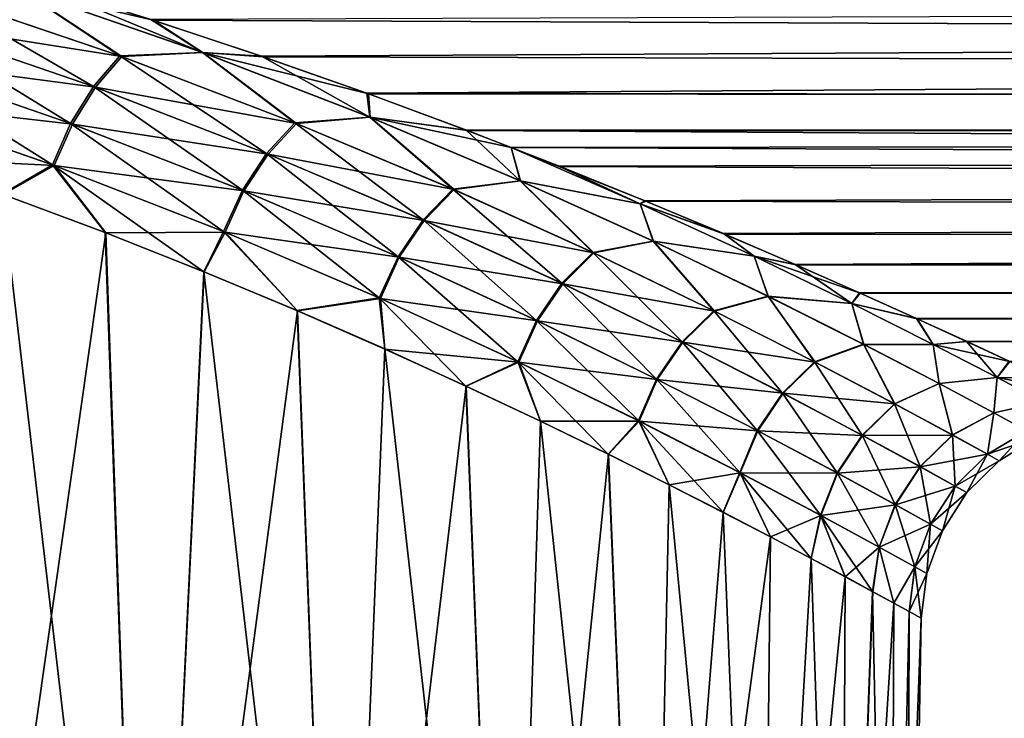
# Model space of a CAD drawing. Header units: millimetres. Extents: x -128 to 173, y -40 to 30.
# Tile 134 of 256: x 6.67 to 11.48, y -24.47 to -21.06. Entities that reach past the tile are written whole.
import ezdxf

# ---------------------------------------------------------------- set-up
doc = ezdxf.new("R2010")
doc.units = ezdxf.units.MM
doc.header["$LTSCALE"] = 56.728605
for name, color, linetype in [('12', 7, 'CONTINUOUS'), ('13', 7, 'CONTINUOUS'), ('22', 7, 'CONTINUOUS'), ('23', 7, 'CONTINUOUS'), ('4', 7, 'CONTINUOUS')]:
    doc.layers.add(name, color=color, linetype=linetype)

msp = doc.modelspace()

# ---------------------------------------------------------------- linework, layer by layer
at = {"layer": '12', "color": 7, "linetype": 'CONTINUOUS'}
for points in [[(7.089, -22.1012, -8.5453), (6.2487, -28, -9.0528), (6.5874, -21.9143, -8.9418), (7.089, -22.1012, -8.5453)], [(7.2943, -28, -8.2336), (6.2487, -28, -9.0528), (7.089, -22.1012, -8.5453), (7.2943, -28, -8.2336)], [(7.5694, -22.2914, -8.1183), (7.2943, -28, -8.2336), (7.089, -22.1012, -8.5453), (7.5694, -22.2914, -8.1183)], [(8.0246, -22.4815, -7.6638), (7.2943, -28, -8.2336), (7.5694, -22.2914, -8.1183), (8.0246, -22.4815, -7.6638)], [(8.2336, -28, -7.2943), (7.2943, -28, -8.2336), (8.0246, -22.4815, -7.6638), (8.2336, -28, -7.2943)], [(8.4515, -22.6683, -7.1852), (8.2336, -28, -7.2943), (8.0246, -22.4815, -7.6638), (8.4515, -22.6683, -7.1852)], [(8.8479, -22.849, -6.6858), (8.2336, -28, -7.2943), (8.4515, -22.6683, -7.1852), (8.8479, -22.849, -6.6858)], [(9.0528, -28, -6.2487), (8.2336, -28, -7.2943), (8.8479, -22.849, -6.6858), (9.0528, -28, -6.2487)], [(9.212, -23.021, -6.1691), (9.0528, -28, -6.2487), (8.8479, -22.849, -6.6858), (9.212, -23.021, -6.1691)], [(9.5429, -23.182, -5.6382), (9.0528, -28, -6.2487), (9.212, -23.021, -6.1691), (9.5429, -23.182, -5.6382)], [(9.74, -28, -5.1119), (9.0528, -28, -6.2487), (9.5429, -23.182, -5.6382), (9.74, -28, -5.1119)], [(9.8403, -23.3306, -5.096), (9.74, -28, -5.1119), (9.5429, -23.182, -5.6382), (9.8403, -23.3306, -5.096)], [(10.1041, -23.4655, -4.5448), (9.74, -28, -5.1119), (9.8403, -23.3306, -5.096), (10.1041, -23.4655, -4.5448)], [(10.3347, -23.5856, -3.9868), (9.74, -28, -5.1119), (10.1041, -23.4655, -4.5448), (10.3347, -23.5856, -3.9868)], [(10.2852, -28, -3.9006), (9.74, -28, -5.1119), (10.3347, -23.5856, -3.9868), (10.2852, -28, -3.9006)], [(10.5328, -23.6905, -3.4236), (10.2852, -28, -3.9006), (10.3347, -23.5856, -3.9868), (10.5328, -23.6905, -3.4236)], [(10.6989, -23.7796, -2.8566), (10.2852, -28, -3.9006), (10.5328, -23.6905, -3.4236), (10.6989, -23.7796, -2.8566)], [(10.6804, -28, -2.6324), (10.2852, -28, -3.9006), (10.6989, -23.7796, -2.8566), (10.6804, -28, -2.6324)], [(10.8336, -23.8527, -2.2869), (10.6804, -28, -2.6324), (10.6989, -23.7796, -2.8566), (10.8336, -23.8527, -2.2869)], [(10.9377, -23.9095, -1.7156), (10.6804, -28, -2.6324), (10.8336, -23.8527, -2.2869), (10.9377, -23.9095, -1.7156)], [(10.9198, -28, -1.3259), (10.6804, -28, -2.6324), (10.9377, -23.9095, -1.7156), (10.9198, -28, -1.3259)], [(11.0115, -23.9501, -1.1433), (10.9198, -28, -1.3259), (10.9377, -23.9095, -1.7156), (11.0115, -23.9501, -1.1433)], [(11.0701, -23.9825), (10.9198, -28, -1.3259), (11.0115, -23.9501, -1.1433), (11.0701, -23.9825)], [(11, -28), (10.9198, -28, -1.3259), (11.0701, -23.9825), (11, -28)]]:
    msp.add_3dface(points, dxfattribs=at)
at = {"layer": '13', "color": 7, "linetype": 'CONTINUOUS'}
for points in [[(6.2487, -28, 9.0528), (7.2943, -28, 8.2336), (6.5829, -21.9126, 8.9451), (6.2487, -28, 9.0528)], [(6.5829, -21.9126, 8.9451), (7.2943, -28, 8.2336), (7.0859, -22.1, 8.5479), (6.5829, -21.9126, 8.9451)], [(7.0859, -22.1, 8.5479), (7.2943, -28, 8.2336), (7.5673, -22.2906, 8.1203), (7.0859, -22.1, 8.5479)], [(7.2943, -28, 8.2336), (8.2336, -28, 7.2943), (7.5673, -22.2906, 8.1203), (7.2943, -28, 8.2336)], [(7.5673, -22.2906, 8.1203), (8.2336, -28, 7.2943), (8.0232, -22.4809, 7.6653), (7.5673, -22.2906, 8.1203)], [(8.0232, -22.4809, 7.6653), (8.2336, -28, 7.2943), (8.4506, -22.6679, 7.1863), (8.0232, -22.4809, 7.6653)], [(8.2336, -28, 7.2943), (9.0528, -28, 6.2487), (8.4506, -22.6679, 7.1863), (8.2336, -28, 7.2943)], [(8.4506, -22.6679, 7.1863), (9.0528, -28, 6.2487), (8.8471, -22.8487, 6.6869), (8.4506, -22.6679, 7.1863)], [(8.8471, -22.8487, 6.6869), (9.0528, -28, 6.2487), (9.2115, -23.0207, 6.17), (8.8471, -22.8487, 6.6869)], [(9.0528, -28, 6.2487), (9.74, -28, 5.1119), (9.2115, -23.0207, 6.17), (9.0528, -28, 6.2487)], [(9.2115, -23.0207, 6.17), (9.74, -28, 5.1119), (9.5426, -23.1818, 5.6387), (9.2115, -23.0207, 6.17)], [(9.5426, -23.1818, 5.6387), (9.74, -28, 5.1119), (9.84, -23.3304, 5.0965), (9.5426, -23.1818, 5.6387)], [(9.74, -28, 5.1119), (10.2852, -28, 3.9006), (9.84, -23.3304, 5.0965), (9.74, -28, 5.1119)], [(9.84, -23.3304, 5.0965), (10.2852, -28, 3.9006), (10.1037, -23.4653, 4.5457), (9.84, -23.3304, 5.0965)], [(10.1037, -23.4653, 4.5457), (10.2852, -28, 3.9006), (10.3344, -23.5854, 3.9877), (10.1037, -23.4653, 4.5457)], [(10.3344, -23.5854, 3.9877), (10.2852, -28, 3.9006), (10.5325, -23.6903, 3.4245), (10.3344, -23.5854, 3.9877)], [(10.2852, -28, 3.9006), (10.6804, -28, 2.6324), (10.5325, -23.6903, 3.4245), (10.2852, -28, 3.9006)], [(10.5325, -23.6903, 3.4245), (10.6804, -28, 2.6324), (10.6985, -23.7793, 2.8581), (10.5325, -23.6903, 3.4245)], [(10.6985, -23.7793, 2.8581), (10.6804, -28, 2.6324), (10.8331, -23.8524, 2.2893), (10.6985, -23.7793, 2.8581)], [(10.6804, -28, 2.6324), (10.9198, -28, 1.3259), (10.8331, -23.8524, 2.2893), (10.6804, -28, 2.6324)], [(10.8331, -23.8524, 2.2893), (10.9198, -28, 1.3259), (10.9372, -23.9092, 1.7184), (10.8331, -23.8524, 2.2893)], [(10.9372, -23.9092, 1.7184), (10.9198, -28, 1.3259), (11.0112, -23.9499, 1.1459), (10.9372, -23.9092, 1.7184)], [(10.9198, -28, 1.3259), (11, -28), (11.0112, -23.9499, 1.1459), (10.9198, -28, 1.3259)], [(11, -28), (11.0701, -23.9825), (11.0112, -23.9499, 1.1459), (11, -28)]]:
    msp.add_3dface(points, dxfattribs=at)
at = {"layer": '22', "color": 7, "linetype": 'CONTINUOUS'}
for points in [[(7.1667, -21.2405, -8.9787), (6.2337, -20.9236, -9.6562), (6.6691, -20.9098, -9.5897), (7.1667, -21.2405, -8.9787)], [(6.7592, -20.888, -9.6277), (7.3196, -21.0624, -9.2399), (6.6691, -20.9098, -9.5897), (6.7592, -20.888, -9.6277)], [(7.3196, -21.0624, -9.2399), (7.5633, -21.221, -8.8946), (6.6691, -20.9098, -9.5897), (7.3196, -21.0624, -9.2399)], [(7.5633, -21.221, -8.8946), (7.1667, -21.2405, -8.9787), (6.6691, -20.9098, -9.5897), (7.5633, -21.221, -8.8946)], [(6.2337, -20.9236, -9.6562), (7.1667, -21.2405, -8.9787), (6.1174, -21.0742, -9.5426), (6.2337, -20.9236, -9.6562)], [(6.1174, -21.0742, -9.5426), (7.038, -21.3905, -8.8785), (6.015, -21.2549, -9.4652), (6.1174, -21.0742, -9.5426)], [(6.1174, -21.0742, -9.5426), (7.1667, -21.2405, -8.9787), (7.038, -21.3905, -8.8785), (6.1174, -21.0742, -9.5426)], [(7.3196, -21.0624, -9.2399), (7.8581, -21.2415, -8.8202), (7.5633, -21.221, -8.8946), (7.3196, -21.0624, -9.2399)], [(7.1667, -21.2405, -8.9787), (8.0202, -21.5666, -8.2174), (7.038, -21.3905, -8.8785), (7.1667, -21.2405, -8.9787)], [(8.0202, -21.5666, -8.2174), (7.1667, -21.2405, -8.9787), (7.5633, -21.221, -8.8946), (8.0202, -21.5666, -8.2174)], [(7.8581, -21.2415, -8.8202), (8.3711, -21.4225, -8.3712), (7.5633, -21.221, -8.8946), (7.8581, -21.2415, -8.8202)], [(8.3711, -21.4225, -8.3712), (8.3795, -21.5372, -8.1223), (7.5633, -21.221, -8.8946), (8.3711, -21.4225, -8.3712)], [(8.3795, -21.5372, -8.1223), (8.0202, -21.5666, -8.2174), (7.5633, -21.221, -8.8946), (8.3795, -21.5372, -8.1223)], [(6.015, -21.2549, -9.4652), (6.9263, -21.5706, -8.8133), (5.9314, -21.4569, -9.428), (6.015, -21.2549, -9.4652)], [(6.015, -21.2549, -9.4652), (7.038, -21.3905, -8.8785), (6.9263, -21.5706, -8.8133), (6.015, -21.2549, -9.4652)], [(7.038, -21.3905, -8.8785), (7.8817, -21.7165, -8.1309), (6.9263, -21.5706, -8.8133), (7.038, -21.3905, -8.8785)], [(7.038, -21.3905, -8.8785), (8.0202, -21.5666, -8.2174), (7.8817, -21.7165, -8.1309), (7.038, -21.3905, -8.8785)], [(8.3711, -21.4225, -8.3712), (8.8551, -21.6021, -7.896), (8.3795, -21.5372, -8.1223), (8.3711, -21.4225, -8.3712)], [(6.0682, -21.7338, -9.3056), (5.9314, -21.4569, -9.428), (6.8371, -21.7717, -8.7864), (6.0682, -21.7338, -9.3056)], [(5.9314, -21.4569, -9.428), (6.9263, -21.5706, -8.8133), (6.8371, -21.7717, -8.7864), (5.9314, -21.4569, -9.428)], [(8.7899, -21.89, -7.3793), (8.0202, -21.5666, -8.2174), (8.3795, -21.5372, -8.1223), (8.7899, -21.89, -7.3793)], [(8.8551, -21.6021, -7.896), (9.069, -21.6842, -7.6677), (8.3795, -21.5372, -8.1223), (8.8551, -21.6021, -7.896)], [(9.069, -21.6842, -7.6677), (9.1142, -21.8477, -7.2794), (8.3795, -21.5372, -8.1223), (9.069, -21.6842, -7.6677)], [(9.1142, -21.8477, -7.2794), (8.7899, -21.89, -7.3793), (8.3795, -21.5372, -8.1223), (9.1142, -21.8477, -7.2794)], [(6.9263, -21.5706, -8.8133), (7.7636, -21.8964, -8.0776), (6.8371, -21.7717, -8.7864), (6.9263, -21.5706, -8.8133)], [(6.9263, -21.5706, -8.8133), (7.8817, -21.7165, -8.1309), (7.7636, -21.8964, -8.0776), (6.9263, -21.5706, -8.8133)], [(8.0202, -21.5666, -8.2174), (8.7899, -21.89, -7.3793), (7.8817, -21.7165, -8.1309), (8.0202, -21.5666, -8.2174)], [(7.8817, -21.7165, -8.1309), (8.6441, -22.0401, -7.3064), (7.7636, -21.8964, -8.0776), (7.8817, -21.7165, -8.1309)], [(7.8817, -21.7165, -8.1309), (8.7899, -21.89, -7.3793), (8.6441, -22.0401, -7.3064), (7.8817, -21.7165, -8.1309)], [(9.069, -21.6842, -7.6677), (9.3075, -21.7777, -7.3979), (9.7266, -21.9468, -6.8801), (9.069, -21.6842, -7.6677)], [(9.069, -21.6842, -7.6677), (9.7266, -21.9468, -6.8801), (9.6987, -21.9589, -6.8449), (9.069, -21.6842, -7.6677)], [(9.1142, -21.8477, -7.2794), (9.069, -21.6842, -7.6677), (9.6987, -21.9589, -6.8449), (9.1142, -21.8477, -7.2794)], [(6.5874, -21.9143, -8.9418), (6.0682, -21.7338, -9.3056), (6.8371, -21.7717, -8.7864), (6.5874, -21.9143, -8.9418)], [(7.089, -22.1012, -8.5453), (6.5874, -21.9143, -8.9418), (6.8371, -21.7717, -8.7864), (7.089, -22.1012, -8.5453)], [(7.089, -22.1012, -8.5453), (6.8371, -21.7717, -8.7864), (7.6716, -22.0973, -8.0602), (7.089, -22.1012, -8.5453)], [(6.8371, -21.7717, -8.7864), (7.7636, -21.8964, -8.0776), (7.6716, -22.0973, -8.0602), (6.8371, -21.7717, -8.7864)], [(9.4717, -22.1989, -6.4712), (8.7899, -21.89, -7.3793), (9.1142, -21.8477, -7.2794), (9.4717, -22.1989, -6.4712)], [(9.7635, -22.1421, -6.3723), (9.4717, -22.1989, -6.4712), (9.1142, -21.8477, -7.2794), (9.7635, -22.1421, -6.3723)], [(9.7635, -22.1421, -6.3723), (9.1142, -21.8477, -7.2794), (9.6987, -21.9589, -6.8449), (9.7635, -22.1421, -6.3723)], [(7.7636, -21.8964, -8.0776), (8.522, -22.2203, -7.2643), (7.6716, -22.0973, -8.0602), (7.7636, -21.8964, -8.0776)], [(7.7636, -21.8964, -8.0776), (8.6441, -22.0401, -7.3064), (8.522, -22.2203, -7.2643), (7.7636, -21.8964, -8.0776)], [(8.7899, -21.89, -7.3793), (9.4717, -22.1989, -6.4712), (8.6441, -22.0401, -7.3064), (8.7899, -21.89, -7.3793)], [(9.7266, -21.9468, -6.8801), (10.1108, -22.1072, -6.3458), (9.6987, -21.9589, -6.8449), (9.7266, -21.9468, -6.8801)], [(10.1108, -22.1072, -6.3458), (10.2544, -22.2154, -5.9707), (9.6987, -21.9589, -6.8449), (10.1108, -22.1072, -6.3458)], [(10.2544, -22.2154, -5.9707), (9.7635, -22.1421, -6.3723), (9.6987, -21.9589, -6.8449), (10.2544, -22.2154, -5.9707)], [(8.6441, -22.0401, -7.3064), (9.3207, -22.3497, -6.4112), (8.522, -22.2203, -7.2643), (8.6441, -22.0401, -7.3064)], [(8.6441, -22.0401, -7.3064), (9.4717, -22.1989, -6.4712), (9.3207, -22.3497, -6.4112), (8.6441, -22.0401, -7.3064)], [(7.5694, -22.2914, -8.1183), (7.089, -22.1012, -8.5453), (7.6716, -22.0973, -8.0602), (7.5694, -22.2914, -8.1183)], [(8.0246, -22.4815, -7.6638), (7.5694, -22.2914, -8.1183), (7.6716, -22.0973, -8.0602), (8.0246, -22.4815, -7.6638)], [(8.0246, -22.4815, -7.6638), (7.6716, -22.0973, -8.0602), (8.4295, -22.4215, -7.2551), (8.0246, -22.4815, -7.6638)], [(7.6716, -22.0973, -8.0602), (8.522, -22.2203, -7.2643), (8.4295, -22.4215, -7.2551), (7.6716, -22.0973, -8.0602)], [(10.1108, -22.1072, -6.3458), (10.4598, -22.2572, -5.798), (10.2544, -22.2154, -5.9707), (10.1108, -22.1072, -6.3458)], [(10.0608, -22.4828, -5.4999), (9.4717, -22.1989, -6.4712), (9.7635, -22.1421, -6.3723), (10.0608, -22.4828, -5.4999)], [(10.3235, -22.411, -5.4073), (10.0608, -22.4828, -5.4999), (9.7635, -22.1421, -6.3723), (10.3235, -22.411, -5.4073)], [(10.3235, -22.411, -5.4073), (9.7635, -22.1421, -6.3723), (10.2544, -22.2154, -5.9707), (10.3235, -22.411, -5.4073)], [(9.4717, -22.1989, -6.4712), (10.0608, -22.4828, -5.4999), (9.3207, -22.3497, -6.4112), (9.4717, -22.1989, -6.4712)], [(8.522, -22.2203, -7.2643), (9.1966, -22.5306, -6.3792), (8.4295, -22.4215, -7.2551), (8.522, -22.2203, -7.2643)], [(8.522, -22.2203, -7.2643), (9.3207, -22.3497, -6.4112), (9.1966, -22.5306, -6.3792), (8.522, -22.2203, -7.2643)], [(10.4598, -22.2572, -5.798), (10.7732, -22.3953, -5.2392), (10.2544, -22.2154, -5.9707), (10.4598, -22.2572, -5.798)], [(10.7732, -22.3953, -5.2392), (10.7323, -22.4465, -5.0511), (10.2544, -22.2154, -5.9707), (10.7732, -22.3953, -5.2392)], [(10.7323, -22.4465, -5.0511), (10.3235, -22.411, -5.4073), (10.2544, -22.2154, -5.9707), (10.7323, -22.4465, -5.0511)], [(9.3207, -22.3497, -6.4112), (9.9064, -22.6345, -5.4521), (9.1966, -22.5306, -6.3792), (9.3207, -22.3497, -6.4112)], [(9.3207, -22.3497, -6.4112), (10.0608, -22.4828, -5.4999), (9.9064, -22.6345, -5.4521), (9.3207, -22.3497, -6.4112)], [(10.7732, -22.3953, -5.2392), (11.0513, -22.5206, -4.6716), (10.7323, -22.4465, -5.0511), (10.7732, -22.3953, -5.2392)], [(8.4515, -22.6683, -7.1852), (8.0246, -22.4815, -7.6638), (8.4295, -22.4215, -7.2551), (8.4515, -22.6683, -7.1852)], [(8.4515, -22.6683, -7.1852), (8.4295, -22.4215, -7.2551), (9.1055, -22.7327, -6.3768), (8.4515, -22.6683, -7.1852)], [(8.4295, -22.4215, -7.2551), (9.1966, -22.5306, -6.3792), (9.1055, -22.7327, -6.3768), (8.4295, -22.4215, -7.2551)], [(10.5525, -22.7315, -4.4729), (10.0608, -22.4828, -5.4999), (10.3235, -22.411, -5.4073), (10.5525, -22.7315, -4.4729)], [(10.7899, -22.6453, -4.3918), (10.5525, -22.7315, -4.4729), (10.3235, -22.411, -5.4073), (10.7899, -22.6453, -4.3918)], [(10.7899, -22.6453, -4.3918), (10.3235, -22.411, -5.4073), (10.7323, -22.4465, -5.0511), (10.7899, -22.6453, -4.3918)], [(11.0513, -22.5206, -4.6716), (11.1292, -22.6457, -4.0919), (10.7323, -22.4465, -5.0511), (11.0513, -22.5206, -4.6716)], [(11.1292, -22.6457, -4.0919), (10.7899, -22.6453, -4.3918), (10.7323, -22.4465, -5.0511), (11.1292, -22.6457, -4.0919)], [(10.0608, -22.4828, -5.4999), (10.5525, -22.7315, -4.4729), (9.9064, -22.6345, -5.4521), (10.0608, -22.4828, -5.4999)], [(9.1966, -22.5306, -6.3792), (9.7819, -22.8164, -5.4289), (9.1055, -22.7327, -6.3768), (9.1966, -22.5306, -6.3792)], [(9.1966, -22.5306, -6.3792), (9.9064, -22.6345, -5.4521), (9.7819, -22.8164, -5.4289), (9.1966, -22.5306, -6.3792)], [(11.0513, -22.5206, -4.6716), (11.2945, -22.6321, -4.0974), (11.1292, -22.6457, -4.0919), (11.0513, -22.5206, -4.6716)], [(9.9064, -22.6345, -5.4521), (10.396, -22.8842, -4.4364), (9.7819, -22.8164, -5.4289), (9.9064, -22.6345, -5.4521)], [(9.9064, -22.6345, -5.4521), (10.5525, -22.7315, -4.4729), (10.396, -22.8842, -4.4364), (9.9064, -22.6345, -5.4521)], [(10.9417, -22.9358, -3.3989), (10.5525, -22.7315, -4.4729), (10.7899, -22.6453, -4.3918), (10.9417, -22.9358, -3.3989)], [(11.1583, -22.8372, -3.3335), (10.9417, -22.9358, -3.3989), (10.7899, -22.6453, -4.3918), (11.1583, -22.8372, -3.3335)], [(11.1583, -22.8372, -3.3335), (10.7899, -22.6453, -4.3918), (11.1292, -22.6457, -4.0919), (11.1583, -22.8372, -3.3335)], [(11.2945, -22.6321, -4.0974), (11.5033, -22.7293, -3.5182), (11.1292, -22.6457, -4.0919), (11.2945, -22.6321, -4.0974)], [(8.8479, -22.849, -6.6858), (8.4515, -22.6683, -7.1852), (9.1055, -22.7327, -6.3768), (8.8479, -22.849, -6.6858)], [(11.5033, -22.7293, -3.5182), (11.442, -22.8074, -3.0995), (11.1292, -22.6457, -4.0919), (11.5033, -22.7293, -3.5182)], [(11.442, -22.8074, -3.0995), (11.1583, -22.8372, -3.3335), (11.1292, -22.6457, -4.0919), (11.442, -22.8074, -3.0995)], [(9.212, -23.021, -6.1691), (8.8479, -22.849, -6.6858), (9.1055, -22.7327, -6.3768), (9.212, -23.021, -6.1691)], [(9.212, -23.021, -6.1691), (9.1055, -22.7327, -6.3768), (9.6934, -23.0196, -5.4313), (9.212, -23.021, -6.1691)], [(9.1055, -22.7327, -6.3768), (9.7819, -22.8164, -5.4289), (9.6934, -23.0196, -5.4313), (9.1055, -22.7327, -6.3768)], [(10.5525, -22.7315, -4.4729), (10.9417, -22.9358, -3.3989), (10.396, -22.8842, -4.4364), (10.5525, -22.7315, -4.4729)], [(11.5033, -22.7293, -3.5182), (11.6785, -22.812, -2.935), (11.442, -22.8074, -3.0995), (11.5033, -22.7293, -3.5182)], [(9.7819, -22.8164, -5.4289), (10.2722, -23.0673, -4.4204), (9.6934, -23.0196, -5.4313), (9.7819, -22.8164, -5.4289)], [(9.7819, -22.8164, -5.4289), (10.396, -22.8842, -4.4364), (10.2722, -23.0673, -4.4204), (9.7819, -22.8164, -5.4289)], [(11.2237, -23.088, -2.2877), (10.9417, -22.9358, -3.3989), (11.1583, -22.8372, -3.3335), (11.2237, -23.088, -2.2877)], [(11.4249, -22.9796, -2.2419), (11.1583, -22.8372, -3.3335), (11.442, -22.8074, -3.0995), (11.4249, -22.9796, -2.2419)], [(11.4249, -22.9796, -2.2419), (11.2237, -23.088, -2.2877), (11.1583, -22.8372, -3.3335), (11.4249, -22.9796, -2.2419)], [(11.6677, -22.9267, -2.0813), (11.4249, -22.9796, -2.2419), (11.442, -22.8074, -3.0995), (11.6677, -22.9267, -2.0813)], [(11.6785, -22.812, -2.935), (11.8207, -22.8797, -2.3489), (11.442, -22.8074, -3.0995), (11.6785, -22.812, -2.935)], [(11.8207, -22.8797, -2.3489), (11.6677, -22.9267, -2.0813), (11.442, -22.8074, -3.0995), (11.8207, -22.8797, -2.3489)], [(10.396, -22.8842, -4.4364), (10.7841, -23.0896, -3.3726), (10.2722, -23.0673, -4.4204), (10.396, -22.8842, -4.4364)], [(10.396, -22.8842, -4.4364), (10.9417, -22.9358, -3.3989), (10.7841, -23.0896, -3.3726), (10.396, -22.8842, -4.4364)], [(11.5863, -23.0673, -1.1268), (11.4249, -22.9796, -2.2419), (11.6677, -22.9267, -2.0813), (11.5863, -23.0673, -1.1268)], [(10.9417, -22.9358, -3.3989), (11.2237, -23.088, -2.2877), (10.7841, -23.0896, -3.3726), (10.9417, -22.9358, -3.3989)], [(11.3947, -23.182, -1.1505), (11.2237, -23.088, -2.2877), (11.4249, -22.9796, -2.2419), (11.3947, -23.182, -1.1505)], [(11.5863, -23.0673, -1.1268), (11.3947, -23.182, -1.1505), (11.4249, -22.9796, -2.2419), (11.5863, -23.0673, -1.1268)], [(9.5429, -23.182, -5.6382), (9.212, -23.021, -6.1691), (9.6934, -23.0196, -5.4313), (9.5429, -23.182, -5.6382)], [(9.8403, -23.3306, -5.096), (9.5429, -23.182, -5.6382), (9.6934, -23.0196, -5.4313), (9.8403, -23.3306, -5.096)], [(9.8403, -23.3306, -5.096), (9.6934, -23.0196, -5.4313), (10.1871, -23.2719, -4.4256), (9.8403, -23.3306, -5.096)], [(9.6934, -23.0196, -5.4313), (10.2722, -23.0673, -4.4204), (10.1871, -23.2719, -4.4256), (9.6934, -23.0196, -5.4313)], [(10.2722, -23.0673, -4.4204), (10.6616, -23.274, -3.3623), (10.1871, -23.2719, -4.4256), (10.2722, -23.0673, -4.4204)], [(10.2722, -23.0673, -4.4204), (10.7841, -23.0896, -3.3726), (10.6616, -23.274, -3.3623), (10.2722, -23.0673, -4.4204)], [(11.6404, -23.097, 0), (11.3947, -23.182, -1.1505), (11.5863, -23.0673, -1.1268), (11.6404, -23.097, 0)], [(10.7841, -23.0896, -3.3726), (11.0658, -23.2427, -2.2708), (10.6616, -23.274, -3.3623), (10.7841, -23.0896, -3.3726)], [(10.7841, -23.0896, -3.3726), (11.2237, -23.088, -2.2877), (11.0658, -23.2427, -2.2708), (10.7841, -23.0896, -3.3726)], [(11.2237, -23.088, -2.2877), (11.3947, -23.182, -1.1505), (11.0658, -23.2427, -2.2708), (11.2237, -23.088, -2.2877)], [(11.452, -23.2138, 0), (11.3947, -23.182, -1.1505), (11.6404, -23.097, 0), (11.452, -23.2138, 0)], [(11.0658, -23.2427, -2.2708), (11.3947, -23.182, -1.1505), (11.2367, -23.3373, -1.1422), (11.0658, -23.2427, -2.2708)], [(11.3947, -23.182, -1.1505), (11.452, -23.2138, 0), (11.2367, -23.3373, -1.1422), (11.3947, -23.182, -1.1505)], [(11.2367, -23.3373, -1.1422), (11.452, -23.2138, 0), (11.294, -23.3693, 0), (11.2367, -23.3373, -1.1422)], [(10.6616, -23.274, -3.3623), (11.0658, -23.2427, -2.2708), (10.9445, -23.4282, -2.2648), (10.6616, -23.274, -3.3623)], [(11.0658, -23.2427, -2.2708), (11.2367, -23.3373, -1.1422), (10.9445, -23.4282, -2.2648), (11.0658, -23.2427, -2.2708)], [(10.1041, -23.4655, -4.5448), (9.8403, -23.3306, -5.096), (10.1871, -23.2719, -4.4256), (10.1041, -23.4655, -4.5448)], [(10.3347, -23.5856, -3.9868), (10.1041, -23.4655, -4.5448), (10.1871, -23.2719, -4.4256), (10.3347, -23.5856, -3.9868)], [(10.3347, -23.5856, -3.9868), (10.1871, -23.2719, -4.4256), (10.5799, -23.48, -3.3684), (10.3347, -23.5856, -3.9868)], [(10.1871, -23.2719, -4.4256), (10.6616, -23.274, -3.3623), (10.5799, -23.48, -3.3684), (10.1871, -23.2719, -4.4256)], [(10.6616, -23.274, -3.3623), (10.9445, -23.4282, -2.2648), (10.5799, -23.48, -3.3684), (10.6616, -23.274, -3.3623)], [(10.9445, -23.4282, -2.2648), (11.2367, -23.3373, -1.1422), (11.1164, -23.5235, -1.1395), (10.9445, -23.4282, -2.2648)], [(11.2367, -23.3373, -1.1422), (11.294, -23.3693, 0), (11.1164, -23.5235, -1.1395), (11.2367, -23.3373, -1.1422)], [(11.1164, -23.5235, -1.1395), (11.294, -23.3693, 0), (11.1741, -23.5557, 0), (11.1164, -23.5235, -1.1395)], [(10.5799, -23.48, -3.3684), (10.9445, -23.4282, -2.2648), (10.8659, -23.6354, -2.27), (10.5799, -23.48, -3.3684)], [(10.9445, -23.4282, -2.2648), (11.1164, -23.5235, -1.1395), (10.8659, -23.6354, -2.27), (10.9445, -23.4282, -2.2648)], [(10.5328, -23.6905, -3.4236), (10.3347, -23.5856, -3.9868), (10.5799, -23.48, -3.3684), (10.5328, -23.6905, -3.4236)], [(10.6989, -23.7796, -2.8566), (10.5328, -23.6905, -3.4236), (10.5799, -23.48, -3.3684), (10.6989, -23.7796, -2.8566)], [(10.6989, -23.7796, -2.8566), (10.5799, -23.48, -3.3684), (10.8659, -23.6354, -2.27), (10.6989, -23.7796, -2.8566)], [(10.8659, -23.6354, -2.27), (11.1164, -23.5235, -1.1395), (11.0398, -23.7315, -1.1425), (10.8659, -23.6354, -2.27)], [(11.1164, -23.5235, -1.1395), (11.1741, -23.5557, 0), (11.0398, -23.7315, -1.1425), (11.1164, -23.5235, -1.1395)], [(11.0398, -23.7315, -1.1425), (11.1741, -23.5557, 0), (11.0982, -23.764, 0), (11.0398, -23.7315, -1.1425)], [(10.8336, -23.8527, -2.2869), (10.6989, -23.7796, -2.8566), (10.8659, -23.6354, -2.27), (10.8336, -23.8527, -2.2869)], [(10.9377, -23.9095, -1.7156), (10.8336, -23.8527, -2.2869), (10.8659, -23.6354, -2.27), (10.9377, -23.9095, -1.7156)], [(10.9377, -23.9095, -1.7156), (10.8659, -23.6354, -2.27), (11.0398, -23.7315, -1.1425), (10.9377, -23.9095, -1.7156)], [(11.0115, -23.9501, -1.1433), (10.9377, -23.9095, -1.7156), (11.0398, -23.7315, -1.1425), (11.0115, -23.9501, -1.1433)], [(11.0115, -23.9501, -1.1433), (11.0398, -23.7315, -1.1425), (11.0982, -23.764, 0), (11.0115, -23.9501, -1.1433)], [(11.0701, -23.9825), (11.0115, -23.9501, -1.1433), (11.0982, -23.764, 0), (11.0701, -23.9825)]]:
    msp.add_3dface(points, dxfattribs=at)
at = {"layer": '23', "color": 7, "linetype": 'CONTINUOUS'}
for points in [[(7.1574, -21.237, 8.9862), (6.6677, -20.9093, 9.5907), (6.2232, -20.9202, 9.6631), (7.1574, -21.237, 8.9862)], [(7.5616, -21.2203, 8.896), (6.7467, -20.8842, 9.6359), (6.6677, -20.9093, 9.5907), (7.5616, -21.2203, 8.896)], [(7.5616, -21.2203, 8.896), (6.6677, -20.9093, 9.5907), (7.1574, -21.237, 8.9862), (7.5616, -21.2203, 8.896)], [(7.3087, -21.0589, 9.248), (6.7467, -20.8842, 9.6359), (7.5616, -21.2203, 8.896), (7.3087, -21.0589, 9.248)], [(7.0287, -21.3871, 8.8859), (6.2232, -20.9202, 9.6631), (6.107, -21.0709, 9.5493), (7.0287, -21.3871, 8.8859)], [(7.1574, -21.237, 8.9862), (6.2232, -20.9202, 9.6631), (7.0287, -21.3871, 8.8859), (7.1574, -21.237, 8.9862)], [(7.8486, -21.2383, 8.8281), (7.3087, -21.0589, 9.248), (7.5616, -21.2203, 8.896), (7.8486, -21.2383, 8.8281)], [(6.9171, -21.5672, 8.8206), (6.107, -21.0709, 9.5493), (6.0047, -21.2516, 9.4719), (6.9171, -21.5672, 8.8206)], [(7.0287, -21.3871, 8.8859), (6.107, -21.0709, 9.5493), (6.9171, -21.5672, 8.8206), (7.0287, -21.3871, 8.8859)], [(7.8739, -21.7134, 8.1385), (7.1574, -21.237, 8.9862), (7.0287, -21.3871, 8.8859), (7.8739, -21.7134, 8.1385)], [(8.0123, -21.5635, 8.2252), (7.5616, -21.2203, 8.896), (7.1574, -21.237, 8.9862), (8.0123, -21.5635, 8.2252)], [(8.0123, -21.5635, 8.2252), (7.1574, -21.237, 8.9862), (7.8739, -21.7134, 8.1385), (8.0123, -21.5635, 8.2252)], [(8.3779, -21.5365, 8.124), (7.8486, -21.2383, 8.8281), (7.5616, -21.2203, 8.896), (8.3779, -21.5365, 8.124)], [(8.3779, -21.5365, 8.124), (7.5616, -21.2203, 8.896), (8.0123, -21.5635, 8.2252), (8.3779, -21.5365, 8.124)], [(8.3628, -21.4195, 8.3789), (7.8486, -21.2383, 8.8281), (8.3779, -21.5365, 8.124), (8.3628, -21.4195, 8.3789)], [(6.828, -21.7684, 8.7935), (6.0047, -21.2516, 9.4719), (5.9212, -21.4535, 9.4345), (6.828, -21.7684, 8.7935)], [(6.9171, -21.5672, 8.8206), (6.0047, -21.2516, 9.4719), (6.828, -21.7684, 8.7935), (6.9171, -21.5672, 8.8206)], [(7.7558, -21.8932, 8.0851), (7.0287, -21.3871, 8.8859), (6.9171, -21.5672, 8.8206), (7.7558, -21.8932, 8.0851)], [(7.8739, -21.7134, 8.1385), (7.0287, -21.3871, 8.8859), (7.7558, -21.8932, 8.0851), (7.8739, -21.7134, 8.1385)], [(8.8478, -21.5994, 7.9036), (8.3628, -21.4195, 8.3789), (8.3779, -21.5365, 8.124), (8.8478, -21.5994, 7.9036)], [(6.5829, -21.9126, 8.9451), (6.828, -21.7684, 8.7935), (5.9212, -21.4535, 9.4345), (6.5829, -21.9126, 8.9451)], [(8.7836, -21.8871, 7.387), (8.3779, -21.5365, 8.124), (8.0123, -21.5635, 8.2252), (8.7836, -21.8871, 7.387)], [(9.1127, -21.847, 7.2813), (8.8478, -21.5994, 7.9036), (8.3779, -21.5365, 8.124), (9.1127, -21.847, 7.2813)], [(9.1127, -21.847, 7.2813), (8.3779, -21.5365, 8.124), (8.7836, -21.8871, 7.387), (9.1127, -21.847, 7.2813)], [(7.6639, -22.0942, 8.0676), (6.9171, -21.5672, 8.8206), (6.828, -21.7684, 8.7935), (7.6639, -22.0942, 8.0676)], [(7.7558, -21.8932, 8.0851), (6.9171, -21.5672, 8.8206), (7.6639, -22.0942, 8.0676), (7.7558, -21.8932, 8.0851)], [(8.6378, -22.0373, 7.3139), (8.0123, -21.5635, 8.2252), (7.8739, -21.7134, 8.1385), (8.6378, -22.0373, 7.3139)], [(8.7836, -21.8871, 7.387), (8.0123, -21.5635, 8.2252), (8.6378, -22.0373, 7.3139), (8.7836, -21.8871, 7.387)], [(9.069, -21.6842, 7.6677), (8.8478, -21.5994, 7.9036), (9.1127, -21.847, 7.2813), (9.069, -21.6842, 7.6677)], [(8.5157, -22.2174, 7.2717), (7.8739, -21.7134, 8.1385), (7.7558, -21.8932, 8.0851), (8.5157, -22.2174, 7.2717)], [(8.6378, -22.0373, 7.3139), (7.8739, -21.7134, 8.1385), (8.5157, -22.2174, 7.2717), (8.6378, -22.0373, 7.3139)], [(9.301, -21.7751, 7.4057), (9.069, -21.6842, 7.6677), (9.6985, -21.9588, 6.8452), (9.301, -21.7751, 7.4057)], [(9.6985, -21.9588, 6.8452), (9.069, -21.6842, 7.6677), (9.1127, -21.847, 7.2813), (9.6985, -21.9588, 6.8452)], [(6.5829, -21.9126, 8.9451), (7.0859, -22.1, 8.5479), (6.828, -21.7684, 8.7935), (6.5829, -21.9126, 8.9451)], [(7.0859, -22.1, 8.5479), (7.5673, -22.2906, 8.1203), (6.828, -21.7684, 8.7935), (7.0859, -22.1, 8.5479)], [(7.5673, -22.2906, 8.1203), (7.6639, -22.0942, 8.0676), (6.828, -21.7684, 8.7935), (7.5673, -22.2906, 8.1203)], [(9.7204, -21.9443, 6.8882), (9.301, -21.7751, 7.4057), (9.6985, -21.9588, 6.8452), (9.7204, -21.9443, 6.8882)], [(9.4667, -22.1966, 6.4785), (9.1127, -21.847, 7.2813), (8.7836, -21.8871, 7.387), (9.4667, -22.1966, 6.4785)], [(9.7623, -22.1416, 6.3741), (9.6985, -21.9588, 6.8452), (9.1127, -21.847, 7.2813), (9.7623, -22.1416, 6.3741)], [(9.7623, -22.1416, 6.3741), (9.1127, -21.847, 7.2813), (9.4667, -22.1966, 6.4785), (9.7623, -22.1416, 6.3741)], [(8.4233, -22.4187, 7.2625), (7.7558, -21.8932, 8.0851), (7.6639, -22.0942, 8.0676), (8.4233, -22.4187, 7.2625)], [(8.5157, -22.2174, 7.2717), (7.7558, -21.8932, 8.0851), (8.4233, -22.4187, 7.2625), (8.5157, -22.2174, 7.2717)], [(9.3158, -22.3474, 6.4184), (8.7836, -21.8871, 7.387), (8.6378, -22.0373, 7.3139), (9.3158, -22.3474, 6.4184)], [(9.4667, -22.1966, 6.4785), (8.7836, -21.8871, 7.387), (9.3158, -22.3474, 6.4184), (9.4667, -22.1966, 6.4785)], [(10.1054, -22.1049, 6.3539), (9.7204, -21.9443, 6.8882), (9.6985, -21.9588, 6.8452), (10.1054, -22.1049, 6.3539)], [(10.2542, -22.2153, 5.971), (10.1054, -22.1049, 6.3539), (9.6985, -21.9588, 6.8452), (10.2542, -22.2153, 5.971)], [(10.2542, -22.2153, 5.971), (9.6985, -21.9588, 6.8452), (9.7623, -22.1416, 6.3741), (10.2542, -22.2153, 5.971)], [(9.1917, -22.5283, 6.3863), (8.6378, -22.0373, 7.3139), (8.5157, -22.2174, 7.2717), (9.1917, -22.5283, 6.3863)], [(9.3158, -22.3474, 6.4184), (8.6378, -22.0373, 7.3139), (9.1917, -22.5283, 6.3863), (9.3158, -22.3474, 6.4184)], [(7.5673, -22.2906, 8.1203), (8.0232, -22.4809, 7.6653), (7.6639, -22.0942, 8.0676), (7.5673, -22.2906, 8.1203)], [(8.0232, -22.4809, 7.6653), (8.4233, -22.4187, 7.2625), (7.6639, -22.0942, 8.0676), (8.0232, -22.4809, 7.6653)], [(10.4552, -22.2552, 5.8057), (10.1054, -22.1049, 6.3539), (10.2542, -22.2153, 5.971), (10.4552, -22.2552, 5.8057)], [(10.0573, -22.481, 5.5063), (9.7623, -22.1416, 6.3741), (9.4667, -22.1966, 6.4785), (10.0573, -22.481, 5.5063)], [(10.3226, -22.4105, 5.4089), (10.2542, -22.2153, 5.971), (9.7623, -22.1416, 6.3741), (10.3226, -22.4105, 5.4089)], [(10.3226, -22.4105, 5.4089), (9.7623, -22.1416, 6.3741), (10.0573, -22.481, 5.5063), (10.3226, -22.4105, 5.4089)], [(9.9029, -22.6327, 5.4584), (9.4667, -22.1966, 6.4785), (9.3158, -22.3474, 6.4184), (9.9029, -22.6327, 5.4584)], [(10.0573, -22.481, 5.5063), (9.4667, -22.1966, 6.4785), (9.9029, -22.6327, 5.4584), (10.0573, -22.481, 5.5063)], [(9.1006, -22.7303, 6.3839), (8.5157, -22.2174, 7.2717), (8.4233, -22.4187, 7.2625), (9.1006, -22.7303, 6.3839)], [(9.1917, -22.5283, 6.3863), (8.5157, -22.2174, 7.2717), (9.1006, -22.7303, 6.3839), (9.1917, -22.5283, 6.3863)], [(10.7322, -22.4464, 5.0514), (10.4552, -22.2552, 5.8057), (10.2542, -22.2153, 5.971), (10.7322, -22.4464, 5.0514)], [(10.7322, -22.4464, 5.0514), (10.2542, -22.2153, 5.971), (10.3226, -22.4105, 5.4089), (10.7322, -22.4464, 5.0514)], [(10.7692, -22.3935, 5.2469), (10.4552, -22.2552, 5.8057), (10.7322, -22.4464, 5.0514), (10.7692, -22.3935, 5.2469)], [(9.7784, -22.8146, 5.4351), (9.3158, -22.3474, 6.4184), (9.1917, -22.5283, 6.3863), (9.7784, -22.8146, 5.4351)], [(9.9029, -22.6327, 5.4584), (9.3158, -22.3474, 6.4184), (9.7784, -22.8146, 5.4351), (9.9029, -22.6327, 5.4584)], [(11.0477, -22.5189, 4.6796), (10.7692, -22.3935, 5.2469), (10.7322, -22.4464, 5.0514), (11.0477, -22.5189, 4.6796)], [(8.0232, -22.4809, 7.6653), (8.4506, -22.6679, 7.1863), (8.4233, -22.4187, 7.2625), (8.0232, -22.4809, 7.6653)], [(8.4506, -22.6679, 7.1863), (8.8471, -22.8487, 6.6869), (8.4233, -22.4187, 7.2625), (8.4506, -22.6679, 7.1863)], [(8.8471, -22.8487, 6.6869), (9.1006, -22.7303, 6.3839), (8.4233, -22.4187, 7.2625), (8.8471, -22.8487, 6.6869)], [(10.5502, -22.7303, 4.4784), (10.3226, -22.4105, 5.4089), (10.0573, -22.481, 5.5063), (10.5502, -22.7303, 4.4784)], [(10.7893, -22.645, 4.3932), (10.7322, -22.4464, 5.0514), (10.3226, -22.4105, 5.4089), (10.7893, -22.645, 4.3932)], [(10.7893, -22.645, 4.3932), (10.3226, -22.4105, 5.4089), (10.5502, -22.7303, 4.4784), (10.7893, -22.645, 4.3932)], [(11.1291, -22.6457, 4.0921), (11.0477, -22.5189, 4.6796), (10.7322, -22.4464, 5.0514), (11.1291, -22.6457, 4.0921)], [(11.1291, -22.6457, 4.0921), (10.7322, -22.4464, 5.0514), (10.7893, -22.645, 4.3932), (11.1291, -22.6457, 4.0921)], [(10.3937, -22.883, 4.4418), (10.0573, -22.481, 5.5063), (9.9029, -22.6327, 5.4584), (10.3937, -22.883, 4.4418)], [(10.5502, -22.7303, 4.4784), (10.0573, -22.481, 5.5063), (10.3937, -22.883, 4.4418), (10.5502, -22.7303, 4.4784)], [(9.6899, -23.0178, 5.4375), (9.1917, -22.5283, 6.3863), (9.1006, -22.7303, 6.3839), (9.6899, -23.0178, 5.4375)], [(9.7784, -22.8146, 5.4351), (9.1917, -22.5283, 6.3863), (9.6899, -23.0178, 5.4375), (9.7784, -22.8146, 5.4351)], [(11.2914, -22.6307, 4.1053), (11.0477, -22.5189, 4.6796), (11.1291, -22.6457, 4.0921), (11.2914, -22.6307, 4.1053)], [(10.2699, -23.0661, 4.4258), (9.9029, -22.6327, 5.4584), (9.7784, -22.8146, 5.4351), (10.2699, -23.0661, 4.4258)], [(10.3937, -22.883, 4.4418), (9.9029, -22.6327, 5.4584), (10.2699, -23.0661, 4.4258), (10.3937, -22.883, 4.4418)], [(10.9403, -22.9351, 3.4031), (10.7893, -22.645, 4.3932), (10.5502, -22.7303, 4.4784), (10.9403, -22.9351, 3.4031)], [(11.158, -22.8369, 3.3346), (11.1291, -22.6457, 4.0921), (10.7893, -22.645, 4.3932), (11.158, -22.8369, 3.3346)], [(11.158, -22.8369, 3.3346), (10.7893, -22.645, 4.3932), (10.9403, -22.9351, 3.4031), (11.158, -22.8369, 3.3346)], [(11.4419, -22.8074, 3.0996), (11.2914, -22.6307, 4.1053), (11.1291, -22.6457, 4.0921), (11.4419, -22.8074, 3.0996)], [(11.5007, -22.7281, 3.5258), (11.2914, -22.6307, 4.1053), (11.4419, -22.8074, 3.0996), (11.5007, -22.7281, 3.5258)], [(11.4419, -22.8074, 3.0996), (11.1291, -22.6457, 4.0921), (11.158, -22.8369, 3.3346), (11.4419, -22.8074, 3.0996)], [(8.8471, -22.8487, 6.6869), (9.2115, -23.0207, 6.17), (9.1006, -22.7303, 6.3839), (8.8471, -22.8487, 6.6869)], [(9.2115, -23.0207, 6.17), (9.5426, -23.1818, 5.6387), (9.1006, -22.7303, 6.3839), (9.2115, -23.0207, 6.17)], [(9.5426, -23.1818, 5.6387), (9.6899, -23.0178, 5.4375), (9.1006, -22.7303, 6.3839), (9.5426, -23.1818, 5.6387)], [(10.7828, -23.0888, 3.3768), (10.5502, -22.7303, 4.4784), (10.3937, -22.883, 4.4418), (10.7828, -23.0888, 3.3768)], [(10.9403, -22.9351, 3.4031), (10.5502, -22.7303, 4.4784), (10.7828, -23.0888, 3.3768), (10.9403, -22.9351, 3.4031)], [(11.6763, -22.8109, 2.9431), (11.5007, -22.7281, 3.5258), (11.4419, -22.8074, 3.0996), (11.6763, -22.8109, 2.9431)], [(10.1848, -23.2707, 4.431), (9.7784, -22.8146, 5.4351), (9.6899, -23.0178, 5.4375), (10.1848, -23.2707, 4.431)], [(10.2699, -23.0661, 4.4258), (9.7784, -22.8146, 5.4351), (10.1848, -23.2707, 4.431), (10.2699, -23.0661, 4.4258)], [(11.2232, -23.0878, 2.2904), (11.158, -22.8369, 3.3346), (10.9403, -22.9351, 3.4031), (11.2232, -23.0878, 2.2904)], [(11.4248, -22.9795, 2.2424), (11.4419, -22.8074, 3.0996), (11.158, -22.8369, 3.3346), (11.4248, -22.9795, 2.2424)], [(11.4248, -22.9795, 2.2424), (11.158, -22.8369, 3.3346), (11.2232, -23.0878, 2.2904), (11.4248, -22.9795, 2.2424)], [(11.6677, -22.9267, 2.0811), (11.4419, -22.8074, 3.0996), (11.4248, -22.9795, 2.2424), (11.6677, -22.9267, 2.0811)], [(11.6677, -22.9267, 2.0811), (11.6763, -22.8109, 2.9431), (11.4419, -22.8074, 3.0996), (11.6677, -22.9267, 2.0811)], [(10.6602, -23.2732, 3.3664), (10.3937, -22.883, 4.4418), (10.2699, -23.0661, 4.4258), (10.6602, -23.2732, 3.3664)], [(10.7828, -23.0888, 3.3768), (10.3937, -22.883, 4.4418), (10.6602, -23.2732, 3.3664), (10.7828, -23.0888, 3.3768)], [(11.5862, -23.0673, 1.1265), (11.6677, -22.9267, 2.0811), (11.4248, -22.9795, 2.2424), (11.5862, -23.0673, 1.1265)], [(11.0652, -23.2424, 2.2735), (10.9403, -22.9351, 3.4031), (10.7828, -23.0888, 3.3768), (11.0652, -23.2424, 2.2735)], [(11.2232, -23.0878, 2.2904), (10.9403, -22.9351, 3.4031), (11.0652, -23.2424, 2.2735), (11.2232, -23.0878, 2.2904)], [(11.3944, -23.1819, 1.1513), (11.4248, -22.9795, 2.2424), (11.2232, -23.0878, 2.2904), (11.3944, -23.1819, 1.1513)], [(11.5862, -23.0673, 1.1265), (11.4248, -22.9795, 2.2424), (11.3944, -23.1819, 1.1513), (11.5862, -23.0673, 1.1265)], [(9.5426, -23.1818, 5.6387), (9.84, -23.3304, 5.0965), (9.6899, -23.0178, 5.4375), (9.5426, -23.1818, 5.6387)], [(9.84, -23.3304, 5.0965), (10.1037, -23.4653, 4.5457), (9.6899, -23.0178, 5.4375), (9.84, -23.3304, 5.0965)], [(10.1037, -23.4653, 4.5457), (10.1848, -23.2707, 4.431), (9.6899, -23.0178, 5.4375), (10.1037, -23.4653, 4.5457)], [(10.5786, -23.4792, 3.3725), (10.2699, -23.0661, 4.4258), (10.1848, -23.2707, 4.431), (10.5786, -23.4792, 3.3725)], [(10.6602, -23.2732, 3.3664), (10.2699, -23.0661, 4.4258), (10.5786, -23.4792, 3.3725), (10.6602, -23.2732, 3.3664)], [(11.452, -23.2138, 0), (11.5862, -23.0673, 1.1265), (11.3944, -23.1819, 1.1513), (11.452, -23.2138, 0)], [(11.452, -23.2138, 0), (11.6404, -23.097, 0), (11.5862, -23.0673, 1.1265), (11.452, -23.2138, 0)], [(10.944, -23.4279, 2.2675), (10.7828, -23.0888, 3.3768), (10.6602, -23.2732, 3.3664), (10.944, -23.4279, 2.2675)], [(11.0652, -23.2424, 2.2735), (10.7828, -23.0888, 3.3768), (10.944, -23.4279, 2.2675), (11.0652, -23.2424, 2.2735)], [(11.2364, -23.3371, 1.143), (11.2232, -23.0878, 2.2904), (11.0652, -23.2424, 2.2735), (11.2364, -23.3371, 1.143)], [(11.3944, -23.1819, 1.1513), (11.2232, -23.0878, 2.2904), (11.2364, -23.3371, 1.143), (11.3944, -23.1819, 1.1513)], [(11.294, -23.3693, 0), (11.3944, -23.1819, 1.1513), (11.2364, -23.3371, 1.143), (11.294, -23.3693, 0)], [(11.294, -23.3693, 0), (11.452, -23.2138, 0), (11.3944, -23.1819, 1.1513), (11.294, -23.3693, 0)], [(11.1162, -23.5233, 1.1403), (11.0652, -23.2424, 2.2735), (10.944, -23.4279, 2.2675), (11.1162, -23.5233, 1.1403)], [(11.2364, -23.3371, 1.143), (11.0652, -23.2424, 2.2735), (11.1162, -23.5233, 1.1403), (11.2364, -23.3371, 1.143)], [(10.1037, -23.4653, 4.5457), (10.3344, -23.5854, 3.9877), (10.1848, -23.2707, 4.431), (10.1037, -23.4653, 4.5457)], [(10.3344, -23.5854, 3.9877), (10.5325, -23.6903, 3.4245), (10.1848, -23.2707, 4.431), (10.3344, -23.5854, 3.9877)], [(10.5325, -23.6903, 3.4245), (10.5786, -23.4792, 3.3725), (10.1848, -23.2707, 4.431), (10.5325, -23.6903, 3.4245)], [(10.8654, -23.6351, 2.2726), (10.6602, -23.2732, 3.3664), (10.5786, -23.4792, 3.3725), (10.8654, -23.6351, 2.2726)], [(10.944, -23.4279, 2.2675), (10.6602, -23.2732, 3.3664), (10.8654, -23.6351, 2.2726), (10.944, -23.4279, 2.2675)], [(11.1741, -23.5557, 0), (11.2364, -23.3371, 1.143), (11.1162, -23.5233, 1.1403), (11.1741, -23.5557, 0)], [(11.1741, -23.5557, 0), (11.294, -23.3693, 0), (11.2364, -23.3371, 1.143), (11.1741, -23.5557, 0)], [(11.0396, -23.7313, 1.1433), (10.944, -23.4279, 2.2675), (10.8654, -23.6351, 2.2726), (11.0396, -23.7313, 1.1433)], [(11.1162, -23.5233, 1.1403), (10.944, -23.4279, 2.2675), (11.0396, -23.7313, 1.1433), (11.1162, -23.5233, 1.1403)], [(10.5325, -23.6903, 3.4245), (10.6985, -23.7793, 2.8581), (10.5786, -23.4792, 3.3725), (10.5325, -23.6903, 3.4245)], [(10.6985, -23.7793, 2.8581), (10.8331, -23.8524, 2.2893), (10.5786, -23.4792, 3.3725), (10.6985, -23.7793, 2.8581)], [(10.8331, -23.8524, 2.2893), (10.8654, -23.6351, 2.2726), (10.5786, -23.4792, 3.3725), (10.8331, -23.8524, 2.2893)], [(11.0982, -23.764, 0), (11.1162, -23.5233, 1.1403), (11.0396, -23.7313, 1.1433), (11.0982, -23.764, 0)], [(11.0982, -23.764, 0), (11.1741, -23.5557, 0), (11.1162, -23.5233, 1.1403), (11.0982, -23.764, 0)], [(10.8331, -23.8524, 2.2893), (10.9372, -23.9092, 1.7184), (10.8654, -23.6351, 2.2726), (10.8331, -23.8524, 2.2893)], [(10.9372, -23.9092, 1.7184), (11.0396, -23.7313, 1.1433), (10.8654, -23.6351, 2.2726), (10.9372, -23.9092, 1.7184)], [(10.9372, -23.9092, 1.7184), (11.0112, -23.9499, 1.1459), (11.0396, -23.7313, 1.1433), (10.9372, -23.9092, 1.7184)], [(11.0112, -23.9499, 1.1459), (11.0701, -23.9825), (11.0396, -23.7313, 1.1433), (11.0112, -23.9499, 1.1459)], [(11.0701, -23.9825), (11.0982, -23.764, 0), (11.0396, -23.7313, 1.1433), (11.0701, -23.9825)]]:
    msp.add_3dface(points, dxfattribs=at)
at = {"layer": '4', "color": 7, "linetype": 'CONTINUOUS'}
for points in [[(127.5, -20.6495, -10.1291), (127.5, -21.5683, -7.988), (6.1804, -20.721, -9.9819), (127.5, -20.6495, -10.1291)], [(7.8486, -21.2383, 8.8281), (127.5, -20.6495, 10.1291), (7.3087, -21.0589, 9.248), (7.8486, -21.2383, 8.8281)], [(8.3628, -21.4195, 8.3789), (127.5, -20.6495, 10.1291), (7.8486, -21.2383, 8.8281), (8.3628, -21.4195, 8.3789)], [(127.5, -21.5683, 7.988), (127.5, -20.6495, 10.1291), (8.3628, -21.4195, 8.3789), (127.5, -21.5683, 7.988)], [(6.1804, -20.721, -9.9819), (127.5, -21.5683, -7.988), (6.7592, -20.888, -9.6277), (6.1804, -20.721, -9.9819)], [(6.7592, -20.888, -9.6277), (127.5, -21.5683, -7.988), (7.3196, -21.0624, -9.2399), (6.7592, -20.888, -9.6277)], [(7.3196, -21.0624, -9.2399), (127.5, -21.5683, -7.988), (7.8581, -21.2415, -8.8202), (7.3196, -21.0624, -9.2399)], [(7.8581, -21.2415, -8.8202), (127.5, -21.5683, -7.988), (8.3711, -21.4225, -8.3712), (7.8581, -21.2415, -8.8202)], [(8.8478, -21.5994, 7.9036), (127.5, -21.5683, 7.988), (8.3628, -21.4195, 8.3789), (8.8478, -21.5994, 7.9036)], [(8.3711, -21.4225, -8.3712), (127.5, -21.5683, -7.988), (8.8551, -21.6021, -7.896), (8.3711, -21.4225, -8.3712)], [(9.069, -21.6842, 7.6677), (127.5, -21.5683, 7.988), (8.8478, -21.5994, 7.9036), (9.069, -21.6842, 7.6677)], [(127.5, -21.5683, -7.988), (127.5, -22.2658, -5.765), (8.8551, -21.6021, -7.896), (127.5, -21.5683, -7.988)], [(9.301, -21.7751, 7.4057), (127.5, -21.5683, 7.988), (9.069, -21.6842, 7.6677), (9.301, -21.7751, 7.4057)], [(9.7204, -21.9443, 6.8882), (127.5, -21.5683, 7.988), (9.301, -21.7751, 7.4057), (9.7204, -21.9443, 6.8882)], [(10.1054, -22.1049, 6.3539), (127.5, -21.5683, 7.988), (9.7204, -21.9443, 6.8882), (10.1054, -22.1049, 6.3539)], [(10.4552, -22.2552, 5.8057), (127.5, -21.5683, 7.988), (10.1054, -22.1049, 6.3539), (10.4552, -22.2552, 5.8057)], [(127.5, -22.2658, 5.765), (127.5, -21.5683, 7.988), (10.4552, -22.2552, 5.8057), (127.5, -22.2658, 5.765)], [(8.8551, -21.6021, -7.896), (127.5, -22.2658, -5.765), (9.069, -21.6842, -7.6677), (8.8551, -21.6021, -7.896)], [(9.069, -21.6842, -7.6677), (127.5, -22.2658, -5.765), (9.3075, -21.7777, -7.3979), (9.069, -21.6842, -7.6677)], [(9.3075, -21.7777, -7.3979), (127.5, -22.2658, -5.765), (9.7266, -21.9468, -6.8801), (9.3075, -21.7777, -7.3979)], [(9.7266, -21.9468, -6.8801), (127.5, -22.2658, -5.765), (10.1108, -22.1072, -6.3458), (9.7266, -21.9468, -6.8801)], [(10.1108, -22.1072, -6.3458), (127.5, -22.2658, -5.765), (10.4598, -22.2572, -5.798), (10.1108, -22.1072, -6.3458)], [(10.7692, -22.3935, 5.2469), (127.5, -22.2658, 5.765), (10.4552, -22.2552, 5.8057), (10.7692, -22.3935, 5.2469)], [(10.4598, -22.2572, -5.798), (127.5, -22.2658, -5.765), (10.7732, -22.3953, -5.2392), (10.4598, -22.2572, -5.798)], [(11.0477, -22.5189, 4.6796), (127.5, -22.2658, 5.765), (10.7692, -22.3935, 5.2469), (11.0477, -22.5189, 4.6796)], [(127.5, -22.2658, -5.765), (127.5, -22.7348, -3.4828), (10.7732, -22.3953, -5.2392), (127.5, -22.2658, -5.765)], [(11.2914, -22.6307, 4.1053), (127.5, -22.2658, 5.765), (11.0477, -22.5189, 4.6796), (11.2914, -22.6307, 4.1053)], [(11.5007, -22.7281, 3.5258), (127.5, -22.2658, 5.765), (11.2914, -22.6307, 4.1053), (11.5007, -22.7281, 3.5258)], [(10.7732, -22.3953, -5.2392), (127.5, -22.7348, -3.4828), (11.0513, -22.5206, -4.6716), (10.7732, -22.3953, -5.2392)], [(11.0513, -22.5206, -4.6716), (127.5, -22.7348, -3.4828), (11.2945, -22.6321, -4.0974), (11.0513, -22.5206, -4.6716)], [(11.2945, -22.6321, -4.0974), (127.5, -22.7348, -3.4828), (11.5033, -22.7293, -3.5182), (11.2945, -22.6321, -4.0974)]]:
    msp.add_3dface(points, dxfattribs=at)

doc.saveas('drawing.dxf')
